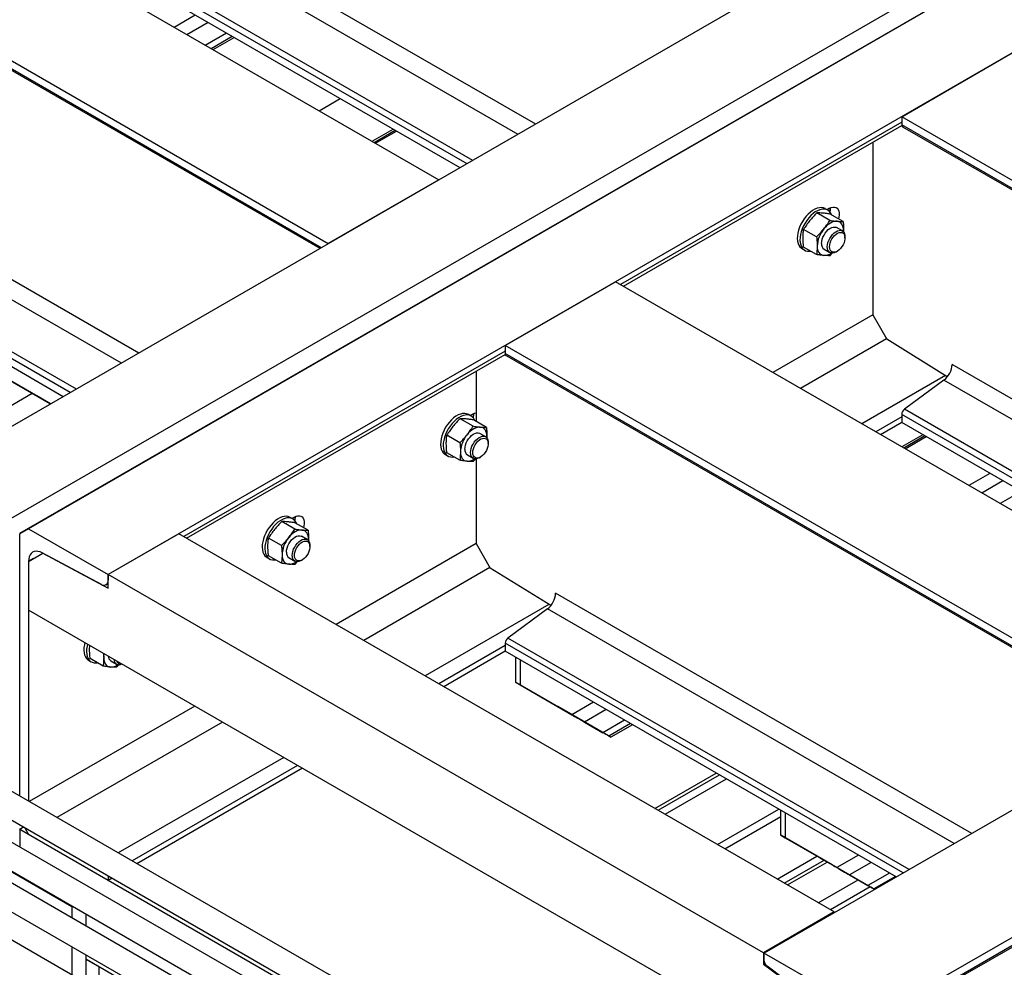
# Model space of a CAD drawing. Header units: millimetres. Extents: x 0 to 25230, y 0 to 17820.
# Tile 50 of 214: x 5370 to 6158, y 10839 to 11599. Entities that reach past the tile are written whole.
import ezdxf

# ---------------------------------------------------------------- set-up
doc = ezdxf.new("R2010")
doc.units = ezdxf.units.MM
doc.linetypes.add('SLD-Sólida', pattern=[0])
doc.layers.add('REFERÊNCIAS', color=9, linetype='SLD-Sólida')

msp = doc.modelspace()

# ---------------------------------------------------------------- linework, layer by layer
at = {"color": 7, "linetype": 'SLD-Sólida', "lineweight": 25, "ltscale": 30}
for p, q in [((5890.72, 10675.85), (4841.54, 11281.53)), ((4831.54, 11264.2), (5880.72, 10658.53)), ((5855.36, 10655.44), (4806.19, 11261.12)), ((4796.19, 11243.79), (5845.36, 10638.12)), ((5941.75, 10572.9), (4892.57, 11178.58)), ((4882.57, 11161.26), (5931.75, 10555.58)), ((6100.49, 10435.54), (5051.32, 11041.22))]:
    msp.add_line(p, q, dxfattribs=at)
at = {"layer": 'REFERÊNCIAS', "linetype": 'SLD-Sólida', "lineweight": 25, "ltscale": 30}
for p, q in [((5298.93, 11235.78), (9852.7, 13864.61)), ((5362.57, 11199.04), (9916.34, 13827.87)), ((9930.66, 13819.61), (5376.89, 11190.77)), ((9923.41, 13815.62), (5369.64, 11186.79)), ((9994.3, 13782.87), (5440.53, 11154.03)), ((10519.61, 13479.61), (5965.84, 10850.78)), ((10607.99, 13428.59), (6054.23, 10799.75)), ((5154.4, 11788.24), (5705.16, 11470.29)), ((5066.01, 11737.21), (5616.78, 11419.26)), ((5066.01, 11730.76), (5611.19, 11416.04)), ((5066.75, 11729.13), (5610.14, 11415.43)), ((5423.88, 11722.03), (5782.56, 11514.97)), ((5417.3, 11709.5), (5768.42, 11506.8)), ((5383.5, 11681.99), (5727.69, 11483.29)), ((5385.67, 11686.12), (5732.35, 11485.98)), ((5383.5, 11675.53), (5722.1, 11480.07)), ((5493.31, 11592.59), (5510.25, 11602.36)), ((5503.62, 11586.64), (5520.56, 11596.41)), ((5518.34, 11578.14), (5535.27, 11587.92)), ((5522.92, 11575.49), (5539.86, 11585.27)), ((5524.55, 11574.56), (5541.48, 11584.33)), ((6075.86, 11520.8), (6164.25, 11571.83)), ((5106.39, 11538.75), (5465.07, 11331.68)), ((5609.39, 11525.58), (5626.32, 11535.36)), ((5099.81, 11526.22), (5450.93, 11323.52)), ((6075.86, 11516.28), (5850.68, 11386.28)), ((6601.17, 11217.55), (6075.86, 11520.8)), ((6075.86, 11520.8), (6075.86, 11514.35)), ((5651.81, 11501.09), (5668.75, 11510.87)), ((5653.43, 11500.15), (5670.37, 11509.93)), ((5654.48, 11499.55), (5671.41, 11509.33)), ((5853.03, 11384.93), (6075.96, 11513.63)), ((6595.58, 11214.32), (6075.86, 11514.35)), ((6076.6, 11512.72), (6594.54, 11213.72)), ((5068.18, 11502.83), (5414.86, 11302.7)), ((5066.01, 11498.7), (5410.2, 11300.01)), ((6052.6, 11500.14), (6052.6, 11362.05)), ((5066.01, 11492.25), (5404.61, 11296.78)), ((5705.16, 11470.29), (5616.78, 11419.26)), ((6016.7, 11445.88), (6014.57, 11447.1)), ((6018.05, 11447.41), (6016.05, 11446.25)), ((6018.78, 11446.99), (6018.78, 11447.01)), ((6018.32, 11437.72), (6007.89, 11443.74)), ((6028.93, 11436.77), (6018.49, 11442.79)), ((6007.71, 11424.52), (5997.28, 11430.55)), ((6028.36, 11429.33), (6023.76, 11431.98)), ((6029.37, 11429.45), (6029.32, 11428.4)), ((6029.33, 11428.48), (6029.37, 11429.45)), ((6030.43, 11423.73), (6030.43, 11424.75)), ((5996.08, 11415.06), (5998.2, 11413.83)), ((6007.71, 11410.38), (5997.28, 11416.41)), ((6013.76, 11414.66), (6018.36, 11412.01)), ((6020.46, 11411.68), (6018.32, 11409.43)), ((6023.36, 11412.5), (6024.24, 11413.01)), ((5758.37, 11337.52), (5846.76, 11388.55)), ((6372.07, 11085.29), (5846.76, 11388.55)), ((6052.6, 11362.06), (5972.62, 11315.89)), ((6052.6, 11362.05), (6063.91, 11342.45)), ((6283.68, 11034.27), (5758.37, 11337.52)), ((5758.37, 11337.52), (5758.37, 11331.07)), ((6063.69, 11342.84), (5994.82, 11303.08)), ((6112.34, 11312.39), (6063.91, 11342.45)), ((5758.37, 11332.99), (5501.02, 11184.43)), ((5503.36, 11183.07), (5758.47, 11330.34)), ((6278.09, 11031.04), (5758.37, 11331.07)), ((5759.11, 11329.44), (6277.05, 11030.44)), ((5391.09, 11292.74), (5342.77, 11320.64)), ((6449.47, 11129.97), (6116.24, 11322.34)), ((5346.31, 11318.6), (5394.34, 11290.86)), ((5735.11, 11316.86), (5735.11, 11276.66)), ((6110.8, 11313.35), (6043.91, 11274.73)), ((6109.66, 11309.81), (6078.03, 11286.43)), ((6435.32, 11121.81), (6109.66, 11309.81)), ((5340.92, 11276.85), (5379.77, 11299.27)), ((5380.77, 11298.69), (5380.77, 11298.69)), ((5381.43, 11298.31), (5391.94, 11292.24)), ((5381.43, 11298.31), (5381.43, 11298.31)), ((5383.43, 11297.15), (5381.81, 11298.09)), ((5394.34, 11290.86), (5383.43, 11297.15)), ((5391.94, 11292.24), (5391.94, 11292.24)), ((5731.12, 11281.01), (5728.99, 11282.24)), ((5732.47, 11282.55), (5730.47, 11281.39)), ((5733.2, 11282.13), (5733.2, 11282.15)), ((6075.86, 11280.37), (6055.01, 11268.33)), ((6075.86, 11282.3), (6075.86, 11275.84)), ((6394.6, 11098.29), (6075.86, 11282.3)), ((6399.26, 11100.99), (6078.03, 11286.43)), ((5732.74, 11272.86), (5722.31, 11278.88)), ((5743.35, 11271.91), (5732.91, 11277.93)), ((6075.86, 11275.84), (6058.93, 11266.06)), ((6389.01, 11095.07), (6075.86, 11275.84)), ((5722.13, 11259.66), (5711.7, 11265.69)), ((5742.78, 11264.47), (5738.18, 11267.12)), ((5743.79, 11264.58), (5743.74, 11263.54)), ((5743.75, 11263.62), (5743.79, 11264.58)), ((6092.85, 11266.04), (6075.92, 11256.26)), ((6094.47, 11265.1), (6077.54, 11255.32)), ((6078.58, 11254.72), (6095.52, 11264.5)), ((5744.85, 11258.87), (5744.85, 11259.89)), ((5710.5, 11250.19), (5712.62, 11248.97)), ((5722.13, 11245.52), (5711.7, 11251.54)), ((5728.18, 11249.8), (5732.78, 11247.15)), ((5734.88, 11246.81), (5732.74, 11244.57)), ((5735.11, 11246.71), (5735.11, 11178.77)), ((5737.78, 11247.64), (5738.66, 11248.15)), ((6146.48, 11235.07), (6129.55, 11225.3)), ((6156.79, 11229.12), (6139.86, 11219.35)), ((6171.51, 11220.63), (6154.57, 11210.85)), ((5589.95, 11190.43), (5579.52, 11196.45)), ((5588.33, 11198.58), (5586.2, 11199.81)), ((5589.68, 11200.12), (5587.68, 11198.96)), ((5600.56, 11189.48), (5590.12, 11195.5)), ((5590.41, 11199.7), (5590.41, 11199.72)), ((5376.89, 11190.77), (5369.82, 11186.69)), ((5369.82, 10976.56), (5369.82, 11186.69)), ((5376.89, 11190.77), (5440.53, 11154.03)), ((5497.1, 11186.69), (5440.53, 11154.03)), ((6021.84, 10883.76), (5497.1, 11186.69)), ((5579.34, 11177.23), (5568.91, 11183.26)), ((5599.99, 11182.04), (5595.39, 11184.69)), ((5601, 11182.15), (5600.95, 11181.11)), ((5600.97, 11181.19), (5601, 11182.15)), ((5602.06, 11176.44), (5602.06, 11177.46)), ((5735.11, 11178.77), (5622.96, 11114.03)), ((5735.11, 11178.77), (5746.42, 11159.17)), ((5376.89, 11164.6), (5388.2, 11171.13)), ((5435.09, 11146.12), (5387.78, 11171.37)), ((5388.21, 11171.14), (5388.2, 11171.13)), ((5388.2, 11171.13), (5440.53, 11143.21)), ((5380.83, 11166.88), (5376.89, 11164.6)), ((5376.89, 11164.6), (5376.89, 11125.45)), ((5376.89, 11164.6), (5376.89, 10972.48)), ((5567.71, 11167.76), (5569.83, 11166.54)), ((5579.34, 11163.09), (5568.91, 11169.11)), ((5585.39, 11167.37), (5589.99, 11164.72)), ((5592.09, 11164.38), (5589.95, 11162.14)), ((5594.99, 11165.21), (5595.87, 11165.72)), ((5440.53, 11143.21), (5440.53, 11154.03)), ((5965.27, 10851.1), (5440.53, 11154.03)), ((5440.53, 11154.03), (5440.53, 11149.51)), ((5746.2, 11159.55), (5645.15, 11101.22)), ((5794.85, 11129.11), (5746.42, 11159.17)), ((5438.87, 11145.84), (5440.53, 11146.8)), ((6131.97, 10946.69), (5798.75, 11139.05)), ((5793.31, 11130.06), (5694.25, 11072.88)), ((6005.65, 10762.47), (5376.89, 11125.45)), ((5792.17, 11126.52), (5760.54, 11103.14)), ((6117.83, 10938.52), (5792.17, 11126.52)), ((5758.37, 11099.01), (5758.37, 11092.56)), ((6077.11, 10915.01), (5758.37, 11099.01)), ((6081.77, 10917.7), (5760.54, 11103.14)), ((5425.68, 11094.01), (5425.79, 11097.22)), ((5436.89, 11090.81), (5436.99, 11087.48)), ((5758.37, 11097.08), (5705.34, 11066.47)), ((5758.37, 11092.56), (5709.26, 11064.21)), ((6071.52, 10911.78), (5758.37, 11092.56)), ((5424.92, 11085.33), (5427.04, 11084.11)), ((5436.55, 11080.66), (5426.12, 11086.68)), ((5442.6, 11084.94), (5447.2, 11082.28)), ((5766.88, 11067.64), (5766.88, 11087.65)), ((5770.41, 11085.61), (5770.41, 11065.6)), ((5449.3, 11081.95), (5447.16, 11079.71)), ((5766.88, 11067.64), (5770.41, 11065.6)), ((5808.12, 11043.82), (5766.88, 11067.64)), ((5770.41, 11065.6), (5811.66, 11041.78)), ((5828.99, 11051.79), (5811.66, 11041.78)), ((5509.81, 11048.71), (5377.32, 10972.23)), ((5797.8, 11049.78), (5797.8, 11049.78)), ((5798.46, 11049.4), (5808.97, 11043.33)), ((5798.46, 11049.4), (5798.46, 11049.4)), ((5800.46, 11048.24), (5798.84, 11049.18)), ((5842.89, 11023.75), (5800.46, 11048.24)), ((5808.98, 11043.33), (5808.97, 11043.33)), ((5839.3, 11045.84), (5821.96, 11035.83)), ((5532.01, 11035.9), (5399.52, 10959.41)), ((5821.96, 11035.83), (5836.68, 11027.34)), ((5854.02, 11037.34), (5836.68, 11027.34)), ((5858.61, 11034.7), (5841.27, 11024.69)), ((5860.23, 11033.76), (5842.89, 11023.75)), ((5841.27, 11024.69), (5842.89, 11023.75)), ((5581.1, 11007.56), (5448.61, 10931.07)), ((5592.2, 11001.15), (5459.71, 10924.67)), ((5596.12, 10998.89), (5463.63, 10922.4)), ((5878.26, 10966.65), (5927.37, 10995)), ((5880.74, 10965.22), (5929.85, 10993.57)), ((5886.4, 10961.95), (5935.51, 10990.3)), ((6372.07, 10976.79), (6116.39, 10829.18)), ((6117.43, 10828.58), (6372.3, 10975.71)), ((5928.48, 10937.66), (5977.59, 10966.01)), ((5979.01, 10945.18), (5979.01, 10965.19)), ((5934.13, 10934.39), (5979.01, 10960.3)), ((5982.54, 10963.15), (5982.54, 10943.14)), ((5305.29, 10949.37), (5411.36, 10888.14)), ((5369.64, 10949.99), (5372.74, 10951.78)), ((5372.91, 10951.68), (5369.82, 10949.89)), ((5881.1, 10654.73), (5369.82, 10949.89)), ((5369.82, 10949.89), (5369.82, 10935.74)), ((5373.79, 10951.17), (5376.89, 10945.81)), ((5440.53, 10909.07), (5376.89, 10945.81)), ((5979.01, 10945.18), (5982.54, 10943.14)), ((6020.25, 10921.36), (5979.01, 10945.18)), ((5982.54, 10943.14), (6023.79, 10919.32)), ((5976.21, 10910.11), (6007.98, 10928.45)), ((5981.86, 10906.84), (6013.64, 10925.18)), ((6009.93, 10927.32), (6009.93, 10927.32)), ((6010.59, 10926.94), (6021.11, 10920.87)), ((6010.6, 10926.94), (6010.59, 10926.94)), ((6012.59, 10925.78), (6010.97, 10926.72)), ((6054.18, 10901.78), (6012.59, 10925.78)), ((6041.13, 10929.33), (6023.79, 10919.32)), ((5984.34, 10905.41), (6016.11, 10923.75)), ((6021.11, 10920.87), (6021.11, 10920.87)), ((6051.43, 10923.38), (6034.1, 10913.37)), ((5440.53, 10912.65), (5440.53, 10909.07)), ((5443.63, 10910.86), (5440.53, 10909.07)), ((6009.09, 10891.12), (6040.86, 10909.46)), ((6034.1, 10913.37), (6048.81, 10904.87)), ((6066.15, 10914.88), (6048.81, 10904.87)), ((6070.74, 10912.23), (6053.4, 10902.23)), ((6050.63, 10903.82), (6018.86, 10885.48)), ((6053.4, 10902.23), (6054.18, 10901.78)), ((5411.82, 10888.4), (5411.36, 10888.14)), ((5411.36, 10888.14), (5411.36, 10879.09)), ((5422.67, 10882.13), (5422.67, 10872.56)), ((6021.84, 10883.76), (5965.27, 10851.1)), ((6021.84, 10883.76), (6021.84, 10883.11)), ((5411.36, 10855.99), (5411.36, 10833.37)), ((5422.67, 10849.46), (5422.67, 10826.84)), ((5965.27, 10851.1), (5965.27, 10842.03)), ((5965.84, 10850.78), (6054.23, 10799.75)), ((5965.84, 10844.32), (5965.84, 10850.78)), ((5422.67, 10845.89), (5433.46, 10839.66)), ((5932.13, 10551.79), (5422.67, 10845.89)), ((5433.46, 10820.61), (5433.46, 10839.66)), ((5966.22, 10842.58), (5965.27, 10842.03)), ((5965.27, 10842.03), (5998.01, 10817.83)), ((5999.64, 10816.81), (5968.01, 10840.19))]:
    msp.add_line(p, q, dxfattribs=at)
at = {"layer": 'REFERÊNCIAS', "linetype": 'SLD-Sólida', "lineweight": 25, "ltscale": 30, "flags": 128}
for points in [[(6014.57, 11447.1), (6014.5, 11447.14), (6013.11, 11447.71), (6011.57, 11447.96), (6009.91, 11447.87), (6008.16, 11447.46), (6006.36, 11446.73), (6004.53, 11445.7), (6002.72, 11444.38), (6000.96, 11442.8), (5999.29, 11441), (5997.73, 11439), (5996.32, 11436.84), (5995.09, 11434.58), (5994.06, 11432.24), (5993.24, 11429.89)], [(6019.76, 11442.06), (6019.62, 11442.41), (6018.83, 11443.86), (6017.83, 11445.04), (6016.62, 11445.92), (6015.23, 11446.49), (6013.69, 11446.73), (6012.03, 11446.65), (6010.28, 11446.24), (6008.48, 11445.51), (6006.65, 11444.47), (6004.84, 11443.15), (6003.08, 11441.58), (6001.41, 11439.77), (5999.85, 11437.77), (5998.45, 11435.62), (5997.21, 11433.35), (5996.18, 11431.02), (5995.36, 11428.66)], [(6018.05, 11447.41), (6019.48, 11448.08), (6020.86, 11448.42), (6022.15, 11448.43), (6023.29, 11448.09), (6024.26, 11447.42), (6025.02, 11446.45), (6025.53, 11445.2), (6025.8, 11443.73), (6025.8, 11442.07), (6025.53, 11440.29), (6025.18, 11438.94)], [(6018.29, 11444.57), (6018.53, 11446.26), (6018.55, 11447.68)], [(6018.32, 11444.53), (6018.57, 11446.26), (6018.58, 11447.69)], [(5993.24, 11429.89), (5992.66, 11427.56), (5992.33, 11425.29), (5992.25, 11423.14), (5992.42, 11421.14), (5992.85, 11419.34), (5993.52, 11417.76), (5994.41, 11416.45), (5995.52, 11415.42), (5996.08, 11415.06)], [(6011.69, 11419.24), (6011.82, 11420.86), (6012.2, 11422.57), (6012.81, 11424.3), (6013.64, 11426), (6014.66, 11427.61), (6015.82, 11429.05), (6017.09, 11430.3), (6018.42, 11431.28), (6019.77, 11431.99), (6021.07, 11432.37), (6022.3, 11432.43), (6023.39, 11432.17), (6023.76, 11431.98)], [(6024.06, 11436.99), (6022.82, 11436.98), (6021.51, 11436.74), (6020.14, 11436.26), (6018.76, 11435.57), (6017.38, 11434.67), (6016.01, 11433.57), (6014.7, 11432.29), (6013.46, 11430.87)], [(6016.29, 11416.59), (6016.41, 11418.21), (6016.79, 11419.91), (6017.41, 11421.65), (6018.24, 11423.35), (6019.25, 11424.95), (6020.42, 11426.4), (6021.69, 11427.64), (6023.02, 11428.63), (6024.36, 11429.33), (6025.67, 11429.72), (6026.89, 11429.78), (6027.99, 11429.51), (6028.91, 11428.93), (6029.64, 11428.04), (6030.14, 11426.89), (6030.4, 11425.51), (6030.43, 11424.75)], [(6029.37, 11429.45), (6029.28, 11430.99), (6029.01, 11432.41), (6028.56, 11433.67), (6027.95, 11434.75), (6027.17, 11435.64), (6026.26, 11436.31), (6025.22, 11436.77), (6024.06, 11436.99)], [(5995.36, 11428.66), (5994.78, 11426.33), (5994.45, 11424.07), (5994.37, 11421.91), (5994.54, 11419.92), (5994.97, 11418.11), (5995.64, 11416.54), (5996.53, 11415.22), (5997.65, 11414.19), (5998.95, 11413.46), (6000.41, 11413.06), (6002.02, 11412.98), (6003.03, 11413.09)], [(6018.05, 11416.59), (6018.18, 11418.1), (6018.55, 11419.69), (6019.16, 11421.31), (6019.98, 11422.88), (6020.97, 11424.33), (6022.09, 11425.62), (6023.3, 11426.68), (6024.55, 11427.48), (6025.79, 11427.97), (6026.96, 11428.15), (6028.03, 11427.99), (6028.93, 11427.52), (6029.65, 11426.75), (6030.14, 11425.71), (6030.4, 11424.43), (6030.4, 11422.99), (6030.14, 11421.43), (6029.65, 11419.81), (6028.93, 11418.21), (6028.03, 11416.7), (6026.96, 11415.32), (6025.79, 11414.14), (6024.55, 11413.2), (6023.3, 11412.56), (6022.09, 11412.22), (6020.97, 11412.21), (6019.98, 11412.52), (6019.16, 11413.15), (6018.55, 11414.06), (6018.18, 11415.22), (6018.05, 11416.59)], [(6008.15, 11417.2), (6008.24, 11415.65), (6008.51, 11414.24), (6008.96, 11412.98), (6009.57, 11411.9), (6010.35, 11411.01), (6011.26, 11410.33), (6012.3, 11409.88), (6013.46, 11409.65)], [(6023.36, 11412.5), (6023.02, 11412.32), (6021.69, 11411.77), (6020.42, 11411.55), (6019.25, 11411.65), (6018.24, 11412.08), (6017.41, 11412.82), (6016.79, 11413.84), (6016.41, 11415.12), (6016.29, 11416.59)], [(5728.99, 11282.24), (5728.92, 11282.28), (5727.53, 11282.85), (5725.99, 11283.09), (5724.33, 11283.01), (5722.58, 11282.6), (5720.78, 11281.87), (5718.95, 11280.84), (5717.14, 11279.52), (5715.38, 11277.94), (5713.71, 11276.13), (5712.15, 11274.13), (5710.74, 11271.98), (5709.51, 11269.72), (5708.48, 11267.38), (5707.66, 11265.03)], [(5734.18, 11277.2), (5734.04, 11277.55), (5733.25, 11279), (5732.25, 11280.18), (5731.04, 11281.06), (5729.65, 11281.63), (5728.11, 11281.87), (5726.45, 11281.79), (5724.7, 11281.38), (5722.9, 11280.65), (5721.07, 11279.61), (5719.26, 11278.29), (5717.5, 11276.72), (5715.83, 11274.91), (5714.27, 11272.91), (5712.87, 11270.76), (5711.63, 11268.49), (5710.6, 11266.16), (5709.78, 11263.8)], [(5732.47, 11282.55), (5733.9, 11283.22), (5735.11, 11283.54)], [(5732.71, 11279.7), (5732.95, 11281.4), (5732.97, 11282.81)], [(5732.74, 11279.67), (5732.99, 11281.4), (5733, 11282.83)], [(5738.48, 11272.13), (5737.24, 11272.12), (5735.93, 11271.88), (5734.56, 11271.4), (5733.18, 11270.71), (5731.8, 11269.8), (5730.43, 11268.71), (5729.12, 11267.43), (5727.88, 11266.01)], [(5743.79, 11264.58), (5743.7, 11266.13), (5743.43, 11267.54), (5742.98, 11268.8), (5742.37, 11269.89), (5741.59, 11270.77), (5740.68, 11271.45), (5739.64, 11271.91), (5738.48, 11272.13)], [(5707.66, 11265.03), (5707.08, 11262.69), (5706.75, 11260.43), (5706.67, 11258.28), (5706.84, 11256.28), (5707.27, 11254.48), (5707.94, 11252.9), (5708.83, 11251.58), (5709.94, 11250.55), (5710.5, 11250.19)], [(5726.11, 11254.38), (5726.24, 11256), (5726.62, 11257.71), (5727.23, 11259.44), (5728.06, 11261.14), (5729.08, 11262.74), (5730.24, 11264.19), (5731.51, 11265.43), (5732.84, 11266.42), (5734.19, 11267.12), (5735.49, 11267.51), (5736.72, 11267.57), (5737.81, 11267.3), (5738.18, 11267.12)], [(5730.71, 11251.73), (5730.83, 11253.34), (5731.21, 11255.05), (5731.83, 11256.79), (5732.66, 11258.49), (5733.67, 11260.09), (5734.84, 11261.54), (5736.11, 11262.78), (5737.44, 11263.77), (5738.78, 11264.47), (5740.09, 11264.86), (5741.31, 11264.92), (5742.41, 11264.65), (5743.33, 11264.06), (5744.06, 11263.18), (5744.56, 11262.02), (5744.82, 11260.65), (5744.85, 11259.89)], [(5709.78, 11263.8), (5709.2, 11261.47), (5708.87, 11259.2), (5708.79, 11257.05), (5708.96, 11255.06), (5709.39, 11253.25), (5710.06, 11251.68), (5710.96, 11250.36), (5712.07, 11249.33), (5713.37, 11248.6), (5714.83, 11248.19), (5716.44, 11248.11), (5717.45, 11248.22)], [(5732.47, 11251.73), (5732.6, 11253.24), (5732.97, 11254.83), (5733.58, 11256.45), (5734.4, 11258.01), (5735.39, 11259.47), (5736.51, 11260.76), (5737.72, 11261.82), (5738.97, 11262.61), (5740.21, 11263.11), (5741.38, 11263.28), (5742.45, 11263.13), (5743.35, 11262.66), (5744.07, 11261.89), (5744.56, 11260.84), (5744.82, 11259.57), (5744.82, 11258.13), (5744.56, 11256.57), (5744.07, 11254.95), (5743.35, 11253.35), (5742.45, 11251.83), (5741.38, 11250.46), (5740.21, 11249.28), (5738.97, 11248.34), (5737.72, 11247.69), (5736.51, 11247.36), (5735.39, 11247.34), (5734.4, 11247.66), (5733.58, 11248.28), (5732.97, 11249.2), (5732.6, 11250.36), (5732.47, 11251.73)], [(5722.57, 11252.34), (5722.66, 11250.79), (5722.93, 11249.38), (5723.38, 11248.12), (5723.99, 11247.03), (5724.77, 11246.15), (5725.68, 11245.47), (5726.72, 11245.02), (5727.88, 11244.79)], [(5737.78, 11247.64), (5737.44, 11247.46), (5736.11, 11246.91), (5734.84, 11246.68), (5733.67, 11246.79), (5732.66, 11247.22), (5731.83, 11247.96), (5731.21, 11248.98), (5730.83, 11250.25), (5730.71, 11251.73)], [(5589.68, 11200.12), (5591.11, 11200.79), (5592.49, 11201.13), (5593.78, 11201.13), (5594.92, 11200.8), (5595.89, 11200.13), (5596.65, 11199.16), (5597.16, 11197.91), (5597.43, 11196.43), (5597.43, 11194.78), (5597.16, 11192.99), (5596.81, 11191.64)], [(5586.2, 11199.81), (5586.13, 11199.85), (5584.74, 11200.42), (5583.2, 11200.66), (5581.54, 11200.58), (5579.79, 11200.17), (5577.99, 11199.44), (5576.16, 11198.41), (5574.35, 11197.09), (5572.59, 11195.51), (5570.92, 11193.7), (5569.36, 11191.7), (5567.95, 11189.55), (5566.72, 11187.29), (5565.69, 11184.95), (5564.87, 11182.6)], [(5591.39, 11194.77), (5591.25, 11195.12), (5590.46, 11196.57), (5589.46, 11197.75), (5588.25, 11198.63), (5586.86, 11199.19), (5585.32, 11199.44), (5583.66, 11199.36), (5581.91, 11198.94), (5580.11, 11198.22), (5578.28, 11197.18), (5576.47, 11195.86), (5574.71, 11194.28), (5573.04, 11192.48), (5571.48, 11190.48), (5570.08, 11188.33), (5568.84, 11186.06), (5567.81, 11183.73), (5566.99, 11181.37)], [(5589.92, 11197.27), (5590.16, 11198.97), (5590.18, 11200.38)], [(5589.95, 11197.24), (5590.2, 11198.97), (5590.21, 11200.4)], [(5595.69, 11189.7), (5594.45, 11189.69), (5593.14, 11189.45), (5591.77, 11188.97), (5590.39, 11188.28), (5589.01, 11187.37), (5587.64, 11186.28), (5586.33, 11185), (5585.09, 11183.58)], [(5601, 11182.15), (5600.91, 11183.7), (5600.64, 11185.11), (5600.19, 11186.37), (5599.58, 11187.46), (5598.8, 11188.34), (5597.89, 11189.02), (5596.85, 11189.47), (5595.69, 11189.7)], [(5564.87, 11182.6), (5564.29, 11180.26), (5563.96, 11178), (5563.88, 11175.85), (5564.05, 11173.85), (5564.48, 11172.05), (5565.15, 11170.47), (5566.04, 11169.15), (5567.15, 11168.12), (5567.71, 11167.76)], [(5566.99, 11181.37), (5566.41, 11179.04), (5566.08, 11176.77), (5566, 11174.62), (5566.17, 11172.62), (5566.6, 11170.82), (5567.27, 11169.25), (5568.17, 11167.93), (5569.28, 11166.9), (5570.58, 11166.17), (5572.04, 11165.76), (5573.65, 11165.68), (5574.66, 11165.79)], [(5583.32, 11171.95), (5583.45, 11173.57), (5583.83, 11175.27), (5584.44, 11177.01), (5585.27, 11178.71), (5586.29, 11180.31), (5587.45, 11181.76), (5588.72, 11183), (5590.05, 11183.99), (5591.4, 11184.69), (5592.7, 11185.08), (5593.93, 11185.14), (5595.02, 11184.87), (5595.39, 11184.69)], [(5587.92, 11169.29), (5588.04, 11170.91), (5588.42, 11172.62), (5589.04, 11174.36), (5589.87, 11176.06), (5590.88, 11177.66), (5592.05, 11179.11), (5593.32, 11180.35), (5594.65, 11181.34), (5595.99, 11182.04), (5597.3, 11182.43), (5598.52, 11182.49), (5599.62, 11182.22), (5600.54, 11181.63), (5601.27, 11180.75), (5601.77, 11179.59), (5602.03, 11178.22), (5602.06, 11177.46)], [(5589.68, 11169.29), (5589.81, 11170.81), (5590.18, 11172.4), (5590.79, 11174.02), (5591.61, 11175.58), (5592.6, 11177.04), (5593.72, 11178.33), (5594.93, 11179.39), (5596.18, 11180.18), (5597.42, 11180.68), (5598.6, 11180.85), (5599.66, 11180.7), (5600.56, 11180.23), (5601.28, 11179.46), (5601.77, 11178.41), (5602.03, 11177.14), (5602.03, 11175.7), (5601.77, 11174.14), (5601.28, 11172.52), (5600.56, 11170.92), (5599.66, 11169.4), (5598.6, 11168.02), (5597.42, 11166.84), (5596.18, 11165.91), (5594.93, 11165.26), (5593.72, 11164.93), (5592.6, 11164.91), (5591.61, 11165.23), (5590.79, 11165.85), (5590.18, 11166.77), (5589.81, 11167.93), (5589.68, 11169.29)], [(5387.78, 11171.37), (5386.06, 11172.14), (5384.38, 11172.57), (5382.8, 11172.67), (5381.35, 11172.42), (5380.05, 11171.84), (5378.95, 11170.93), (5378.07, 11169.72), (5377.42, 11168.24), (5377.02, 11166.52), (5376.89, 11164.6)], [(5579.78, 11169.91), (5579.87, 11168.36), (5580.14, 11166.95), (5580.59, 11165.69), (5581.2, 11164.6), (5581.98, 11163.72), (5582.89, 11163.04), (5583.93, 11162.59), (5585.09, 11162.36)], [(5594.99, 11165.21), (5594.65, 11165.03), (5593.32, 11164.48), (5592.05, 11164.25), (5590.88, 11164.36), (5589.87, 11164.79), (5589.04, 11165.53), (5588.42, 11166.55), (5588.04, 11167.82), (5587.92, 11169.29)], [(5421.89, 11099.47), (5421.5, 11097.83), (5421.17, 11095.57), (5421.09, 11093.42), (5421.26, 11091.42), (5421.69, 11089.61), (5422.36, 11088.04), (5423.25, 11086.72), (5424.36, 11085.69), (5424.92, 11085.33)], [(5424.01, 11098.25), (5423.62, 11096.61), (5423.29, 11094.34), (5423.21, 11092.19), (5423.38, 11090.19), (5423.81, 11088.39), (5424.48, 11086.81), (5425.38, 11085.5), (5426.49, 11084.47), (5427.79, 11083.74), (5429.25, 11083.33), (5430.86, 11083.25), (5431.87, 11083.36)], [(5436.99, 11087.48), (5437.08, 11089.13), (5437.3, 11090.57)], [(5436.99, 11087.48), (5437.08, 11085.93), (5437.36, 11084.51), (5437.8, 11083.25), (5438.41, 11082.17), (5439.19, 11081.28), (5440.1, 11080.61), (5441.14, 11080.15), (5442.3, 11079.93)]]:
    msp.add_lwpolyline(points, dxfattribs=at)
at = {"layer": 'REFERÊNCIAS', "linetype": 'SLD-Sólida', "lineweight": 25, "ltscale": 900}
for centre, radius, start, end in [((6077.59, 11514.15), 1.74, 173.31666, 235.37116), ((6005.96, 11447.12), 12.81, 347.49304, 359.49959), ((6006.49, 11447.01), 12.28, 347.45192, 3.56598), ((6031.15, 11416.14), 23.02, 140.22793, 177.36071), ((6016.62, 11418.71), 4.95, 173.87088, 234.81694), ((6013.64, 11419.75), 10.1, 268.95719, 306.05127), ((5760.1, 11330.87), 1.74, 173.31666, 235.37116), ((6099.41, 11323.18), 16.86, 307.4869, 357.12555), ((5720.38, 11282.26), 12.81, 347.49302, 359.49959), ((5720.91, 11282.15), 12.28, 347.4519, 3.56597), ((6081.41, 11282.02), 5.56, 127.4869, 177.12555), ((5745.57, 11251.28), 23.02, 140.22793, 177.36071), ((5731.04, 11253.85), 4.95, 173.87088, 234.81694), ((5728.06, 11254.89), 10.1, 268.95719, 306.05127), ((5577.59, 11199.83), 12.81, 347.49302, 359.49959), ((5578.12, 11199.72), 12.28, 347.45194, 3.56597), ((5602.78, 11168.85), 23.02, 140.22793, 177.36071), ((5588.25, 11171.42), 4.95, 173.87088, 234.81694), ((5585.27, 11172.45), 10.1, 268.95719, 306.05127), ((5437.12, 11148.92), 3.46, 234.05231, 9.69857), ((5781.91, 11139.9), 16.86, 307.4869, 357.12555), ((5763.92, 11098.73), 5.56, 127.4869, 177.12555), ((5445.25, 11088.8), 4.68, 181.38174, 235.55525), ((5449.32, 11085.95), 4.15, 178.90409, 301.10129), ((5450.41, 11085.8), 3.36, 196.18599, 283.81938), ((5442.48, 11090.02), 10.1, 268.95719, 306.05127), ((5971.39, 10844.6), 5.56, 182.87445, 232.5131)]:
    msp.add_arc(centre, radius, start, end, dxfattribs=at)
for centre, major_axis, start_param, end_param in [((5384.33, 11296.64), (3.56, -2.06), 2.521343, 3.927031), ((5385.43, 11296), (8, -4.62), 5.662936, 7.068624), ((5801.36, 11047.73), (3.56, -2.06), 2.521343, 3.927031), ((5802.46, 11047.09), (8, -4.62), 5.662936, 7.068624), ((5817.31, 11038.52), (8, -4.62), 3.927031, 5.33272), ((5838.75, 11026.14), (3.56, -2.06), 0.785439, 2.191127), ((6013.49, 10925.26), (3.56, -2.06), 2.521343, 3.927031), ((6014.6, 10924.63), (8, -4.62), 5.662936, 7.068624), ((6029.45, 10916.06), (8, -4.62), 3.927031, 5.33272), ((6050.88, 10903.68), (3.56, -2.06), 0.785439, 2.191127)]:
    msp.add_ellipse(centre, major_axis=major_axis, ratio=0.00007, start_param=start_param, end_param=end_param, dxfattribs=at)
at = {"layer": 'REFERÊNCIAS', "linetype": 'SLD-Sólida', "lineweight": 25, "ltscale": 30}
for points, knots in [([(6007.89, 11443.74), (6006.88, 11442.72), (6004.87, 11440.67), (6003.05, 11438.49), (6002.14, 11437.4)], [0, 0, 0, 0, 0.498963, 1, 1, 1, 1]), ([(6012.75, 11443.52), (6011.89, 11443.59), (6010.16, 11443.72), (6008.64, 11443.74), (6007.89, 11443.74)], [0, 0, 0, 0, 0.498791, 1, 1, 1, 1]), ([(6018.49, 11442.79), (6017.49, 11442.94), (6015.48, 11443.25), (6013.66, 11443.43), (6012.75, 11443.52)], [0, 0, 0, 0, 0.498963, 1, 1, 1, 1]), ([(6013.46, 11430.87), (6014.32, 11431.98), (6016.05, 11434.21), (6017.56, 11436.55), (6018.32, 11437.72)], [0, 0, 0, 0, 0.498791, 1, 1, 1, 1]), ([(6018.32, 11437.72), (6019.32, 11437.57), (6021.34, 11437.27), (6023.15, 11437.08), (6024.06, 11436.99)], [0, 0, 0, 0, 0.498963, 1, 1, 1, 1]), ([(5996.84, 11423.73), (5996.86, 11424.9), (5996.9, 11427.24), (5997.15, 11429.44), (5997.28, 11430.55)], [0, 0, 0, 0, 0.498791, 1, 1, 1, 1]), ([(6002.14, 11437.4), (6001.28, 11436.29), (5999.55, 11434.05), (5998.04, 11431.72), (5997.28, 11430.55)], [0, 0, 0, 0, 0.498791, 1, 1, 1, 1]), ([(6007.71, 11424.52), (6008.72, 11425.55), (6010.73, 11427.59), (6012.55, 11429.77), (6013.46, 11430.87)], [0, 0, 0, 0, 0.498963, 1, 1, 1, 1]), ([(6024.06, 11436.99), (6024.93, 11436.92), (6026.66, 11436.79), (6028.17, 11436.78), (6028.93, 11436.77)], [0, 0, 0, 0, 0.498791, 1, 1, 1, 1]), ([(6028.93, 11436.77), (6029.05, 11435.53), (6029.3, 11433.03), (6029.34, 11430.64), (6029.37, 11429.45)], [0, 0, 0, 0, 0.4989632, 1, 1, 1, 1]), ([(5997.28, 11416.41), (5997.21, 11417.03), (5996.95, 11419.53), (5996.89, 11421.93), (5996.84, 11423.73)], [0, 0, 0, 0, 0.2516731, 1, 1, 1, 1]), ([(6007.71, 11424.52), (6007.84, 11423.28), (6008.09, 11420.79), (6008.13, 11418.4), (6008.15, 11417.2)], [0, 0, 0, 0, 0.498963, 1, 1, 1, 1]), ([(6008.15, 11417.2), (6008.11, 11415.46), (6008.04, 11413.13), (6007.78, 11410.93), (6007.71, 11410.38)], [0, 0, 0, 0, 0.748327, 1, 1, 1, 1]), ([(6013.46, 11409.65), (6012.55, 11409.75), (6010.73, 11409.93), (6008.72, 11410.23), (6007.71, 11410.38)], [0, 0, 0, 0, 0.498791, 1, 1, 1, 1]), ([(6018.32, 11409.43), (6017.57, 11409.44), (6016.05, 11409.45), (6014.32, 11409.59), (6013.46, 11409.65)], [0, 0, 0, 0, 0.498963, 1, 1, 1, 1]), ([(5716.56, 11272.54), (5715.7, 11271.42), (5713.97, 11269.19), (5712.46, 11266.86), (5711.7, 11265.69)], [0, 0, 0, 0, 0.498791, 1, 1, 1, 1]), ([(5722.31, 11278.88), (5721.3, 11277.86), (5719.29, 11275.81), (5717.47, 11273.63), (5716.56, 11272.54)], [0, 0, 0, 0, 0.498963, 1, 1, 1, 1]), ([(5727.17, 11278.66), (5726.31, 11278.73), (5724.58, 11278.86), (5723.06, 11278.87), (5722.31, 11278.88)], [0, 0, 0, 0, 0.498791, 1, 1, 1, 1]), ([(5732.91, 11277.93), (5731.91, 11278.08), (5729.9, 11278.38), (5728.08, 11278.57), (5727.17, 11278.66)], [0, 0, 0, 0, 0.498963, 1, 1, 1, 1]), ([(5727.88, 11266.01), (5728.74, 11267.12), (5730.47, 11269.35), (5731.98, 11271.69), (5732.74, 11272.86)], [0, 0, 0, 0, 0.498791, 1, 1, 1, 1]), ([(5732.74, 11272.86), (5733.74, 11272.71), (5735.76, 11272.4), (5737.57, 11272.22), (5738.48, 11272.13)], [0, 0, 0, 0, 0.498963, 1, 1, 1, 1]), ([(5738.48, 11272.13), (5739.35, 11272.06), (5741.08, 11271.93), (5742.59, 11271.92), (5743.35, 11271.91)], [0, 0, 0, 0, 0.498791, 1, 1, 1, 1]), ([(5711.26, 11258.87), (5711.28, 11260.04), (5711.32, 11262.38), (5711.57, 11264.58), (5711.7, 11265.69)], [0, 0, 0, 0, 0.498791, 1, 1, 1, 1]), ([(5722.13, 11259.66), (5723.14, 11260.68), (5725.15, 11262.73), (5726.97, 11264.91), (5727.88, 11266.01)], [0, 0, 0, 0, 0.498963, 1, 1, 1, 1]), ([(5743.35, 11271.91), (5743.47, 11270.66), (5743.72, 11268.17), (5743.76, 11265.78), (5743.79, 11264.58)], [0, 0, 0, 0, 0.4989632, 1, 1, 1, 1]), ([(5711.7, 11251.54), (5711.63, 11252.17), (5711.37, 11254.67), (5711.31, 11257.07), (5711.26, 11258.87)], [0, 0, 0, 0, 0.2516731, 1, 1, 1, 1]), ([(5722.13, 11259.66), (5722.26, 11258.42), (5722.51, 11255.93), (5722.55, 11253.54), (5722.57, 11252.34)], [0, 0, 0, 0, 0.498963, 1, 1, 1, 1]), ([(5722.57, 11252.34), (5722.53, 11250.59), (5722.46, 11248.27), (5722.2, 11246.07), (5722.13, 11245.52)], [0, 0, 0, 0, 0.748327, 1, 1, 1, 1]), ([(5727.88, 11244.79), (5726.97, 11244.88), (5725.15, 11245.07), (5723.14, 11245.37), (5722.13, 11245.52)], [0, 0, 0, 0, 0.498791, 1, 1, 1, 1]), ([(5732.74, 11244.57), (5731.99, 11244.58), (5730.47, 11244.59), (5728.74, 11244.72), (5727.88, 11244.79)], [0, 0, 0, 0, 0.498963, 1, 1, 1, 1]), ([(5579.52, 11196.45), (5578.51, 11195.43), (5576.5, 11193.38), (5574.68, 11191.2), (5573.77, 11190.11)], [0, 0, 0, 0, 0.498963, 1, 1, 1, 1]), ([(5584.38, 11196.23), (5583.52, 11196.3), (5581.79, 11196.43), (5580.27, 11196.44), (5579.52, 11196.45)], [0, 0, 0, 0, 0.498791, 1, 1, 1, 1]), ([(5590.12, 11195.5), (5589.12, 11195.65), (5587.11, 11195.95), (5585.29, 11196.14), (5584.38, 11196.23)], [0, 0, 0, 0, 0.498963, 1, 1, 1, 1]), ([(5573.77, 11190.11), (5572.91, 11188.99), (5571.18, 11186.76), (5569.67, 11184.43), (5568.91, 11183.26)], [0, 0, 0, 0, 0.498791, 1, 1, 1, 1]), ([(5585.09, 11183.58), (5585.95, 11184.69), (5587.68, 11186.92), (5589.19, 11189.26), (5589.95, 11190.43)], [0, 0, 0, 0, 0.498791, 1, 1, 1, 1]), ([(5589.95, 11190.43), (5590.95, 11190.28), (5592.97, 11189.97), (5594.78, 11189.79), (5595.69, 11189.7)], [0, 0, 0, 0, 0.498963, 1, 1, 1, 1]), ([(5595.69, 11189.7), (5596.56, 11189.63), (5598.29, 11189.5), (5599.8, 11189.48), (5600.56, 11189.48)], [0, 0, 0, 0, 0.498791, 1, 1, 1, 1]), ([(5600.56, 11189.48), (5600.68, 11188.23), (5600.93, 11185.74), (5600.98, 11183.35), (5601, 11182.15)], [0, 0, 0, 0, 0.4989632, 1, 1, 1, 1]), ([(5568.47, 11176.44), (5568.49, 11177.61), (5568.53, 11179.95), (5568.78, 11182.15), (5568.91, 11183.26)], [0, 0, 0, 0, 0.498791, 1, 1, 1, 1]), ([(5579.34, 11177.23), (5580.35, 11178.25), (5582.36, 11180.3), (5584.18, 11182.48), (5585.09, 11183.58)], [0, 0, 0, 0, 0.498963, 1, 1, 1, 1]), ([(5568.91, 11169.11), (5568.84, 11169.74), (5568.58, 11172.24), (5568.52, 11174.64), (5568.47, 11176.44)], [0, 0, 0, 0, 0.2516731, 1, 1, 1, 1]), ([(5579.34, 11177.23), (5579.47, 11175.99), (5579.72, 11173.5), (5579.76, 11171.1), (5579.78, 11169.91)], [0, 0, 0, 0, 0.498963, 1, 1, 1, 1]), ([(5579.78, 11169.91), (5579.74, 11168.16), (5579.67, 11165.84), (5579.41, 11163.64), (5579.34, 11163.09)], [0, 0, 0, 0, 0.748327, 1, 1, 1, 1]), ([(5585.09, 11162.36), (5584.18, 11162.45), (5582.36, 11162.64), (5580.35, 11162.94), (5579.34, 11163.09)], [0, 0, 0, 0, 0.498791, 1, 1, 1, 1]), ([(5589.95, 11162.14), (5589.2, 11162.15), (5587.68, 11162.16), (5585.95, 11162.29), (5585.09, 11162.36)], [0, 0, 0, 0, 0.498963, 1, 1, 1, 1]), ([(5426.12, 11086.68), (5426.05, 11087.31), (5425.79, 11089.81), (5425.73, 11092.21), (5425.68, 11094.01)], [0, 0, 0, 0, 0.2516731, 1, 1, 1, 1]), ([(5436.99, 11087.48), (5436.95, 11085.73), (5436.88, 11083.4), (5436.62, 11081.21), (5436.55, 11080.66)], [0, 0, 0, 0, 0.748327, 1, 1, 1, 1]), ([(5442.3, 11079.93), (5441.39, 11080.02), (5439.57, 11080.21), (5437.56, 11080.51), (5436.55, 11080.66)], [0, 0, 0, 0, 0.498791, 1, 1, 1, 1]), ([(5447.16, 11079.71), (5446.41, 11079.72), (5444.89, 11079.73), (5443.16, 11079.86), (5442.3, 11079.93)], [0, 0, 0, 0, 0.498963, 1, 1, 1, 1])]:
    msp.add_open_spline(points, degree=3, knots=knots, dxfattribs=at)

doc.saveas('drawing.dxf')
